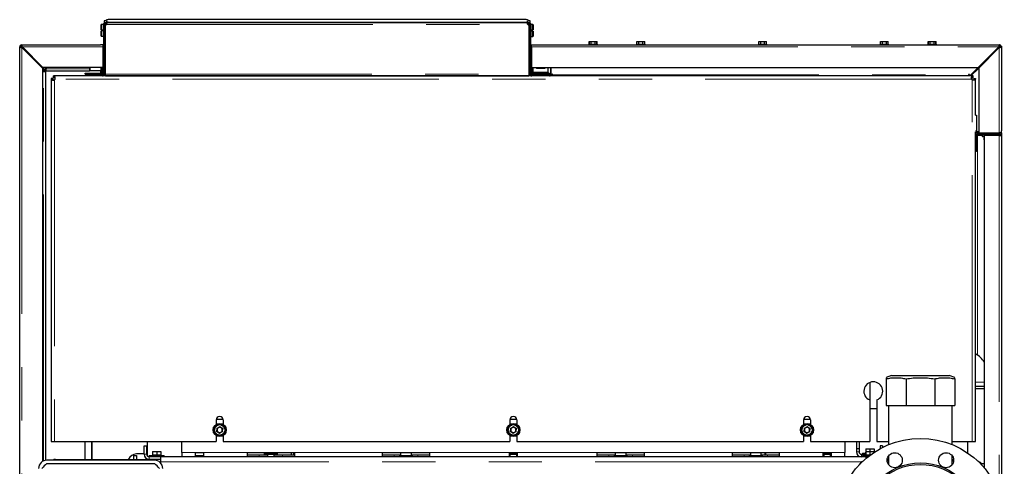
# Model space of a CAD drawing. Header units: millimetres. Extents: x 32 to 243, y 85 to 168.
# Tile 33 of 68: x 106 to 129, y 105 to 116. Entities that reach past the tile are written whole.
import ezdxf

# ---------------------------------------------------------------- set-up
doc = ezdxf.new("R2010")
doc.units = ezdxf.units.MM
doc.linetypes.add('PHANTOM', pattern=[12.7, 6.35, -1.27, 1.27, -1.27, 1.27, -1.27])

msp = doc.modelspace()

# ---------------------------------------------------------------- linework, layer by layer
at = {"color": 7, "linetype": 'Continuous', "lineweight": 25}
for p, q in [((107.751, 115.518), (107.747, 115.514)), ((107.747, 115.393), (107.747, 115.514)), ((107.803, 115.518), (107.751, 115.518)), ((107.751, 115.518), (107.751, 115.393)), ((107.806, 115.515), (107.803, 115.518)), ((107.803, 115.238), (107.803, 115.518)), ((107.806, 115.517), (107.806, 114.336)), ((107.828, 115.526), (107.809, 115.533)), ((107.876, 115.606), (107.816, 115.606)), ((107.816, 115.606), (107.816, 115.546)), ((107.833, 115.518), (107.826, 115.518)), ((107.826, 115.517), (107.826, 114.336)), ((107.865, 115.542), (107.827, 115.522)), ((107.877, 115.541), (107.833, 115.518)), ((107.851, 115.562), (107.874, 115.562)), ((107.851, 115.542), (107.874, 115.542)), ((107.851, 114.336), (107.851, 115.506)), ((107.874, 115.562), (117.918, 115.562)), ((107.874, 115.542), (107.874, 115.562)), ((107.876, 115.606), (107.876, 115.552)), ((107.887, 115.562), (107.887, 115.562)), ((107.907, 115.562), (107.887, 115.562)), ((107.907, 115.562), (107.907, 115.562)), ((117.876, 115.632), (107.916, 115.632)), ((107.916, 115.572), (117.876, 115.572)), ((117.885, 115.562), (117.885, 115.562)), ((117.885, 115.562), (117.905, 115.562)), ((117.905, 115.562), (117.905, 115.562)), ((117.959, 115.518), (117.915, 115.541)), ((117.916, 115.551), (117.916, 115.606)), ((117.976, 115.606), (117.916, 115.606)), ((117.918, 115.562), (117.918, 115.542)), ((117.918, 115.562), (117.941, 115.562)), ((117.918, 115.542), (117.941, 115.542)), ((117.965, 115.522), (117.927, 115.542)), ((117.941, 115.542), (117.941, 115.562)), ((117.941, 115.506), (117.941, 114.336)), ((117.966, 115.518), (117.959, 115.518)), ((117.964, 115.526), (117.983, 115.533)), ((117.966, 114.336), (117.966, 115.517)), ((117.976, 115.545), (117.976, 115.606)), ((117.986, 114.336), (117.986, 115.517)), ((117.989, 115.514), (117.986, 115.511)), ((118.041, 115.514), (117.989, 115.514)), ((117.989, 115.514), (117.989, 115.234)), ((118.045, 115.51), (118.041, 115.514)), ((118.041, 115.389), (118.041, 115.514)), ((118.045, 115.51), (118.045, 115.389)), ((107.751, 115.393), (107.747, 115.393)), ((107.747, 115.242), (107.747, 115.363)), ((107.747, 115.363), (107.751, 115.363)), ((107.747, 115.242), (107.751, 115.238)), ((107.751, 115.393), (107.777, 115.393)), ((107.777, 115.363), (107.751, 115.363)), ((107.751, 115.363), (107.751, 115.238)), ((107.751, 115.238), (107.803, 115.238)), ((107.777, 115.363), (107.777, 115.393)), ((107.803, 115.238), (107.806, 115.241)), ((118.015, 115.389), (118.041, 115.389)), ((118.015, 115.389), (118.015, 115.359)), ((118.041, 115.359), (118.015, 115.359)), ((118.045, 115.389), (118.041, 115.389)), ((118.041, 115.234), (118.041, 115.359)), ((118.041, 115.359), (118.045, 115.359)), ((118.041, 115.234), (118.045, 115.238)), ((118.045, 115.359), (118.045, 115.238)), ((105.856, 115.031), (107.736, 115.031)), ((105.856, 115.006), (105.856, 115.031)), ((107.786, 115.031), (107.736, 115.031)), ((107.786, 115.031), (107.786, 114.981)), ((117.986, 115.238), (117.989, 115.234)), ((117.989, 115.234), (118.041, 115.234)), ((118.006, 114.981), (118.006, 115.031)), ((118.006, 115.031), (118.056, 115.031)), ((118.056, 115.031), (129.156, 115.031)), ((119.376, 115.051), (119.376, 115.031)), ((119.376, 115.051), (119.576, 115.051)), ((119.382, 115.051), (119.382, 115.111)), ((119.382, 115.111), (119.385, 115.111)), ((119.385, 115.051), (119.385, 115.111)), ((119.385, 115.111), (119.426, 115.111)), ((119.426, 115.051), (119.426, 115.111)), ((119.426, 115.111), (119.522, 115.111)), ((119.522, 115.051), (119.522, 115.111)), ((119.522, 115.111), (119.567, 115.111)), ((119.567, 115.051), (119.567, 115.111)), ((119.567, 115.111), (119.57, 115.111)), ((119.57, 115.051), (119.57, 115.111)), ((119.576, 115.031), (119.576, 115.051)), ((120.514, 115.051), (120.514, 115.031)), ((120.514, 115.051), (120.714, 115.051)), ((120.519, 115.051), (120.519, 115.111)), ((120.519, 115.111), (120.567, 115.111)), ((120.567, 115.051), (120.567, 115.111)), ((120.567, 115.111), (120.656, 115.111)), ((120.656, 115.051), (120.656, 115.111)), ((120.656, 115.111), (120.708, 115.111)), ((120.708, 115.051), (120.708, 115.111)), ((120.714, 115.031), (120.714, 115.051)), ((123.416, 115.051), (123.416, 115.031)), ((123.416, 115.051), (123.616, 115.051)), ((123.422, 115.051), (123.422, 115.111)), ((123.422, 115.111), (123.47, 115.111)), ((123.47, 115.051), (123.47, 115.111)), ((123.47, 115.111), (123.559, 115.111)), ((123.559, 115.051), (123.559, 115.111)), ((123.559, 115.111), (123.61, 115.111)), ((123.61, 115.051), (123.61, 115.111)), ((123.616, 115.031), (123.616, 115.051)), ((126.318, 115.051), (126.318, 115.031)), ((126.318, 115.051), (126.518, 115.051)), ((126.328, 115.051), (126.328, 115.111)), ((126.328, 115.111), (126.369, 115.111)), ((126.369, 115.051), (126.369, 115.111)), ((126.369, 115.111), (126.465, 115.111)), ((126.465, 115.051), (126.465, 115.111)), ((126.465, 115.111), (126.509, 115.111)), ((126.509, 115.051), (126.509, 115.111)), ((126.518, 115.031), (126.518, 115.051)), ((127.456, 115.051), (127.456, 115.031)), ((127.456, 115.051), (127.656, 115.051)), ((127.462, 115.051), (127.462, 115.111)), ((127.462, 115.111), (127.465, 115.111)), ((127.465, 115.051), (127.465, 115.111)), ((127.465, 115.111), (127.506, 115.111)), ((127.506, 115.051), (127.506, 115.111)), ((127.506, 115.111), (127.602, 115.111)), ((127.602, 115.051), (127.602, 115.111)), ((127.602, 115.111), (127.647, 115.111)), ((127.647, 115.051), (127.647, 115.111)), ((127.647, 115.111), (127.65, 115.111)), ((127.65, 115.051), (127.65, 115.111)), ((127.656, 115.031), (127.656, 115.051)), ((129.156, 115.006), (129.156, 115.031)), ((129.156, 115.031), (129.174, 115.031)), ((129.174, 115.031), (129.17, 115.028)), ((129.174, 115.027), (129.174, 115.031)), ((105.806, 98.172), (105.806, 114.981)), ((105.831, 114.981), (105.806, 114.981)), ((105.856, 114.999), (105.863, 114.999)), ((105.856, 114.967), (106.346, 114.477)), ((106.36, 114.491), (105.87, 114.981)), ((107.786, 114.981), (107.786, 114.491)), ((118.006, 114.981), (118.006, 114.491)), ((129.142, 114.981), (128.652, 114.491)), ((128.666, 114.477), (129.156, 114.967)), ((129.136, 114.957), (129.154, 114.981)), ((129.156, 114.967), (129.156, 114.966)), ((129.181, 114.981), (129.206, 114.981)), ((129.203, 114.999), (129.206, 114.999)), ((129.206, 114.999), (129.206, 114.981)), ((129.206, 114.981), (129.206, 112.981)), ((107.786, 114.672), (107.806, 114.672)), ((107.786, 114.582), (107.806, 114.582)), ((107.851, 114.722), (107.826, 114.722)), ((128.73, 114.541), (128.706, 114.541)), ((128.706, 114.517), (128.706, 114.541)), ((106.346, 114.477), (106.346, 105.094)), ((106.346, 114.477), (106.413, 114.409)), ((107.786, 114.491), (106.36, 114.491)), ((106.36, 114.491), (106.428, 114.423)), ((106.413, 114.409), (106.363, 114.409)), ((106.363, 114.397), (106.376, 114.397)), ((106.376, 114.397), (106.426, 114.397)), ((106.426, 105.125), (106.426, 114.397)), ((106.428, 114.423), (106.428, 114.473)), ((106.44, 114.473), (106.44, 114.461)), ((106.44, 114.411), (106.44, 114.461)), ((106.44, 114.411), (107.473, 114.411)), ((107.366, 114.331), (107.366, 114.356)), ((107.366, 114.356), (107.736, 114.356)), ((107.366, 114.331), (107.736, 114.331)), ((107.456, 114.291), (107.456, 114.311)), ((107.456, 114.311), (107.516, 114.311)), ((107.473, 114.491), (107.473, 114.411)), ((107.488, 114.411), (107.473, 114.411)), ((107.486, 114.325), (107.486, 114.311)), ((107.486, 114.325), (107.746, 114.325)), ((107.738, 114.411), (107.488, 114.411)), ((107.781, 114.311), (107.516, 114.311)), ((107.751, 114.411), (107.738, 114.411)), ((107.746, 114.311), (107.746, 114.325)), ((107.751, 114.491), (107.751, 114.411)), ((107.761, 114.411), (107.751, 114.411)), ((107.761, 114.381), (107.761, 114.491)), ((107.761, 114.322), (107.761, 114.337)), ((107.766, 114.311), (107.766, 114.325)), ((107.786, 114.325), (107.766, 114.325)), ((107.769, 114.343), (107.786, 114.343)), ((107.786, 114.492), (107.806, 114.492)), ((107.786, 114.381), (107.786, 114.491)), ((107.786, 114.343), (107.786, 114.381)), ((107.786, 114.325), (107.786, 114.343)), ((107.818, 114.311), (107.826, 114.311)), ((107.826, 114.442), (107.851, 114.442)), ((107.826, 114.336), (107.826, 114.311)), ((107.826, 114.311), (107.833, 114.311)), ((107.833, 114.311), (107.851, 114.311)), ((107.851, 114.291), (107.851, 114.336)), ((117.941, 114.336), (117.941, 114.291)), ((117.941, 114.311), (117.959, 114.311)), ((117.959, 114.311), (117.966, 114.311)), ((117.966, 114.311), (117.966, 114.336)), ((117.974, 114.311), (117.966, 114.311)), ((118.006, 114.491), (128.652, 114.491)), ((118.006, 114.491), (118.006, 114.471)), ((118.031, 114.471), (118.006, 114.471)), ((118.006, 114.471), (118.006, 114.381)), ((118.006, 114.328), (118.006, 114.381)), ((118.006, 114.328), (118.455, 114.328)), ((118.006, 114.328), (118.006, 114.325)), ((118.006, 114.325), (118.026, 114.325)), ((118.366, 114.311), (118.011, 114.311)), ((118.026, 114.325), (118.026, 114.311)), ((118.031, 114.491), (118.031, 114.471)), ((118.031, 114.381), (118.031, 114.471)), ((118.031, 114.322), (118.031, 114.328)), ((118.046, 114.379), (118.046, 114.491)), ((118.046, 114.366), (118.046, 114.379)), ((118.406, 114.366), (118.046, 114.366)), ((118.046, 114.358), (118.046, 114.366)), ((118.046, 114.311), (118.046, 114.325)), ((118.046, 114.325), (118.306, 114.325)), ((118.426, 114.356), (118.056, 114.356)), ((118.426, 114.331), (118.056, 114.331)), ((118.081, 114.325), (118.081, 114.328)), ((118.126, 114.489), (118.126, 114.47)), ((118.306, 114.325), (118.306, 114.311)), ((118.326, 114.489), (118.326, 114.47)), ((118.366, 114.311), (118.426, 114.311)), ((118.406, 114.379), (118.406, 114.491)), ((118.406, 114.366), (118.406, 114.379)), ((118.406, 114.356), (118.406, 114.366)), ((118.426, 114.356), (118.426, 114.331)), ((118.426, 114.311), (118.426, 114.291)), ((118.431, 114.311), (118.426, 114.311)), ((118.456, 114.491), (118.456, 114.336)), ((118.475, 114.328), (118.493, 114.328)), ((118.476, 114.336), (118.476, 114.491)), ((118.494, 114.331), (118.505, 114.331)), ((118.506, 114.328), (118.506, 114.316)), ((118.506, 114.291), (118.506, 114.316)), ((128.427, 114.331), (128.439, 114.331)), ((128.427, 114.316), (128.427, 114.328)), ((128.427, 114.316), (128.427, 114.291)), ((128.439, 114.328), (128.439, 114.291)), ((128.452, 114.291), (128.652, 114.491)), ((128.666, 114.477), (128.48, 114.291)), ((128.492, 114.331), (128.52, 114.331)), ((128.666, 114.477), (128.666, 112.931)), ((106.553, 114.231), (106.553, 105.571)), ((106.559, 114.231), (106.553, 114.231)), ((106.596, 114.231), (106.559, 114.231)), ((106.613, 114.285), (106.613, 114.291)), ((107.456, 114.291), (106.613, 114.291)), ((106.613, 114.248), (106.613, 114.285)), ((107.366, 114.291), (107.366, 114.297)), ((107.366, 114.297), (107.456, 114.297)), ((107.516, 114.291), (107.456, 114.291)), ((107.781, 114.291), (107.516, 114.291)), ((118.011, 114.291), (107.781, 114.291)), ((107.851, 114.291), (117.941, 114.291)), ((107.862, 114.291), (107.864, 114.291)), ((117.928, 114.291), (117.93, 114.291)), ((118.366, 114.291), (118.011, 114.291)), ((118.426, 114.291), (118.366, 114.291)), ((128.533, 114.291), (118.426, 114.291)), ((128.533, 114.285), (128.533, 114.291)), ((128.533, 114.248), (128.533, 114.285)), ((128.55, 114.231), (128.587, 114.231)), ((128.587, 114.231), (128.593, 114.231)), ((128.593, 113.351), (128.593, 114.231)), ((128.587, 113.351), (128.611, 113.351)), ((128.611, 113.351), (128.611, 112.981)), ((128.593, 105.571), (128.593, 112.955)), ((128.636, 112.931), (128.593, 112.931)), ((128.666, 112.956), (128.636, 112.956)), ((128.666, 112.931), (128.636, 112.931)), ((128.806, 112.911), (128.636, 112.911)), ((128.646, 112.931), (128.646, 112.911)), ((128.666, 112.931), (129.156, 112.931)), ((128.796, 112.931), (128.796, 112.911)), ((128.806, 112.886), (128.806, 112.911)), ((128.806, 112.911), (129.156, 112.911)), ((128.886, 112.931), (128.886, 112.911)), ((128.976, 112.931), (128.976, 112.911)), ((129.206, 112.931), (129.156, 112.931)), ((129.156, 112.911), (129.156, 112.886)), ((129.206, 112.931), (129.206, 112.981)), ((129.206, 112.931), (129.206, 112.861)), ((128.611, 112.491), (128.611, 112.861)), ((128.613, 112.872), (128.636, 112.872)), ((128.806, 112.886), (128.636, 112.886)), ((128.746, 112.872), (128.636, 112.872)), ((128.646, 112.886), (128.646, 112.872)), ((128.746, 112.886), (128.746, 112.854)), ((128.806, 112.846), (128.754, 112.846)), ((128.786, 112.838), (128.786, 112.772)), ((128.806, 112.766), (128.792, 112.766)), ((129.156, 112.886), (128.806, 112.886)), ((129.156, 112.872), (128.806, 112.872)), ((128.806, 104.935), (128.806, 112.872)), ((129.026, 112.872), (129.026, 112.886)), ((129.206, 112.861), (129.206, 104.172)), ((128.611, 112.491), (128.593, 112.491)), ((126.588, 107.148), (126.456, 107.095)), ((126.456, 107.068), (126.456, 106.428)), ((126.588, 107.148), (127.964, 107.148)), ((126.936, 107.068), (126.936, 106.428)), ((127.616, 107.068), (127.616, 106.428)), ((128.096, 107.095), (127.964, 107.148)), ((128.096, 107.068), (128.096, 106.428)), ((126.068, 106.979), (126.068, 106.562)), ((126.068, 106.967), (126.073, 106.967)), ((126.073, 106.967), (126.078, 106.967)), ((126.078, 106.351), (126.078, 106.983)), ((128.806, 106.887), (128.593, 106.887)), ((128.806, 106.827), (128.593, 106.827)), ((126.068, 106.562), (126.068, 105.571)), ((126.238, 106.562), (126.238, 105.571)), ((126.238, 106.351), (126.078, 106.351)), ((126.456, 106.428), (126.936, 106.428)), ((126.515, 106.428), (126.515, 105.497)), ((126.936, 106.428), (127.616, 106.428)), ((127.616, 106.428), (128.096, 106.428)), ((128.037, 105.497), (128.037, 106.428)), ((110.488, 106.086), (110.488, 105.979)), ((110.491, 106.107), (110.656, 106.107)), ((110.658, 106.086), (110.658, 105.979)), ((117.488, 106.086), (117.488, 105.979)), ((117.491, 106.107), (117.656, 106.107)), ((117.658, 106.086), (117.658, 105.979)), ((124.488, 106.086), (124.488, 105.979)), ((124.491, 106.107), (124.656, 106.107)), ((124.658, 106.086), (124.658, 105.979)), ((110.515, 105.885), (110.512, 105.815)), ((110.577, 105.916), (110.515, 105.885)), ((110.635, 105.879), (110.577, 105.916)), ((110.632, 105.81), (110.635, 105.879)), ((117.515, 105.885), (117.512, 105.815)), ((117.577, 105.916), (117.515, 105.885)), ((117.635, 105.879), (117.577, 105.916)), ((117.632, 105.81), (117.635, 105.879)), ((124.515, 105.885), (124.512, 105.815)), ((124.577, 105.916), (124.515, 105.885)), ((124.635, 105.879), (124.577, 105.916)), ((124.632, 105.81), (124.635, 105.879)), ((110.488, 105.715), (110.488, 105.571)), ((110.512, 105.815), (110.501, 105.81)), ((110.512, 105.815), (110.57, 105.778)), ((110.57, 105.778), (110.632, 105.81)), ((110.658, 105.715), (110.658, 105.571)), ((117.488, 105.715), (117.488, 105.571)), ((117.512, 105.815), (117.501, 105.81)), ((117.512, 105.815), (117.57, 105.778)), ((117.57, 105.778), (117.569, 105.766)), ((117.57, 105.778), (117.632, 105.81)), ((117.658, 105.715), (117.658, 105.571)), ((124.488, 105.715), (124.488, 105.571)), ((124.512, 105.815), (124.57, 105.778)), ((124.57, 105.778), (124.632, 105.81)), ((124.658, 105.715), (124.658, 105.571)), ((106.553, 105.571), (106.633, 105.571)), ((106.633, 105.571), (110.488, 105.571)), ((107.366, 105.147), (107.366, 105.571)), ((107.523, 105.571), (107.523, 105.147)), ((107.526, 105.147), (107.526, 105.571)), ((108.773, 105.467), (108.833, 105.467)), ((108.773, 105.267), (108.773, 105.467)), ((108.833, 105.267), (108.833, 105.467)), ((108.853, 105.571), (108.853, 105.567)), ((108.853, 105.222), (108.853, 105.567)), ((109.673, 105.307), (109.673, 105.571)), ((110.658, 105.571), (117.488, 105.571)), ((117.658, 105.571), (124.488, 105.571)), ((124.658, 105.571), (126.068, 105.571)), ((125.473, 105.571), (125.473, 105.307)), ((125.753, 105.571), (125.753, 105.407)), ((125.753, 105.407), (125.813, 105.407)), ((125.753, 105.407), (125.753, 105.327)), ((125.813, 105.571), (125.813, 105.407)), ((125.813, 105.407), (125.813, 105.327)), ((125.973, 105.397), (125.973, 105.337)), ((125.973, 105.397), (126.073, 105.397)), ((126.073, 105.397), (126.073, 105.337)), ((126.073, 105.397), (126.173, 105.397)), ((126.173, 105.397), (126.173, 105.337)), ((126.238, 105.571), (126.515, 105.571)), ((126.373, 105.467), (126.313, 105.467)), ((126.313, 105.467), (126.313, 105.4)), ((126.373, 105.467), (126.373, 105.432)), ((128.037, 105.571), (128.513, 105.571)), ((128.396, 105.571), (128.396, 105.304)), ((128.513, 105.571), (128.593, 105.571)), ((106.656, 105.147), (108.893, 105.147)), ((108.523, 105.24), (108.593, 105.24)), ((108.523, 105.147), (108.523, 105.24)), ((108.773, 105.275), (108.59, 105.275)), ((108.593, 105.24), (108.593, 105.147)), ((108.853, 105.275), (108.833, 105.275)), ((108.893, 105.237), (108.893, 105.207)), ((108.893, 105.237), (109.253, 105.237)), ((109.173, 105.207), (108.893, 105.207)), ((109.173, 105.147), (108.893, 105.147)), ((108.968, 105.257), (108.968, 105.237)), ((108.968, 105.257), (108.973, 105.257)), ((108.973, 105.337), (108.973, 105.257)), ((108.973, 105.337), (109.073, 105.337)), ((108.973, 105.257), (108.996, 105.257)), ((108.996, 105.257), (109.051, 105.257)), ((109.051, 105.257), (109.073, 105.257)), ((109.073, 105.337), (109.073, 105.257)), ((109.073, 105.337), (109.173, 105.337)), ((109.073, 105.257), (109.096, 105.257)), ((109.096, 105.257), (109.151, 105.257)), ((109.151, 105.257), (109.173, 105.257)), ((109.173, 105.337), (109.173, 105.257)), ((109.173, 105.257), (109.178, 105.257)), ((125.973, 105.207), (109.173, 105.207)), ((109.173, 105.087), (109.173, 105.207)), ((109.178, 105.237), (109.178, 105.257)), ((109.253, 105.207), (109.253, 105.237)), ((109.673, 105.307), (109.673, 105.207)), ((109.998, 105.207), (109.998, 105.307)), ((109.998, 105.307), (110.188, 105.307)), ((109.998, 105.237), (110.188, 105.237)), ((110.188, 105.307), (110.188, 105.207)), ((111.233, 105.207), (111.233, 105.307)), ((111.233, 105.307), (112.353, 105.307)), ((111.233, 105.257), (111.513, 105.257)), ((111.513, 105.257), (111.713, 105.257)), ((111.636, 105.297), (111.636, 105.267)), ((111.636, 105.297), (111.95, 105.297)), ((111.636, 105.267), (111.95, 105.267)), ((111.663, 105.307), (111.663, 105.297)), ((111.713, 105.267), (111.713, 105.207)), ((111.873, 105.207), (111.873, 105.267)), ((111.873, 105.257), (112.073, 105.257)), ((111.923, 105.297), (111.923, 105.307)), ((111.95, 105.267), (111.95, 105.297)), ((112.073, 105.257), (112.353, 105.257)), ((112.276, 105.307), (112.276, 105.257)), ((112.336, 105.307), (112.336, 105.257)), ((112.353, 105.307), (112.353, 105.207)), ((114.453, 105.307), (115.573, 105.307)), ((114.453, 105.207), (114.453, 105.307)), ((114.453, 105.257), (114.733, 105.257)), ((114.733, 105.257), (114.883, 105.257)), ((114.856, 105.237), (114.856, 105.207)), ((114.856, 105.237), (115.17, 105.237)), ((114.883, 105.307), (114.883, 105.237)), ((115.143, 105.237), (115.143, 105.307)), ((115.143, 105.257), (115.293, 105.257)), ((115.17, 105.207), (115.17, 105.237)), ((115.293, 105.257), (115.573, 105.257)), ((115.573, 105.307), (115.573, 105.207)), ((117.478, 105.307), (117.668, 105.307)), ((117.478, 105.207), (117.478, 105.307)), ((117.478, 105.297), (117.668, 105.297)), ((117.478, 105.267), (117.668, 105.267)), ((117.478, 105.257), (117.493, 105.257)), ((117.493, 105.267), (117.493, 105.207)), ((117.653, 105.207), (117.653, 105.267)), ((117.653, 105.257), (117.668, 105.257)), ((117.668, 105.307), (117.668, 105.207)), ((119.573, 105.307), (120.693, 105.307)), ((119.573, 105.207), (119.573, 105.307)), ((119.573, 105.257), (119.853, 105.257)), ((119.853, 105.257), (120.003, 105.257)), ((119.976, 105.237), (119.976, 105.207)), ((119.976, 105.237), (120.29, 105.237)), ((120.003, 105.307), (120.003, 105.237)), ((120.263, 105.237), (120.263, 105.307)), ((120.263, 105.257), (120.413, 105.257)), ((120.29, 105.207), (120.29, 105.237)), ((120.413, 105.257), (120.693, 105.257)), ((120.693, 105.307), (120.693, 105.207)), ((122.793, 105.307), (123.913, 105.307)), ((122.793, 105.207), (122.793, 105.307)), ((122.793, 105.257), (123.073, 105.257)), ((123.073, 105.257), (123.223, 105.257)), ((123.196, 105.237), (123.196, 105.207)), ((123.196, 105.237), (123.51, 105.237)), ((123.223, 105.307), (123.223, 105.237)), ((123.483, 105.237), (123.483, 105.307)), ((123.483, 105.257), (123.633, 105.257)), ((123.51, 105.207), (123.51, 105.237)), ((123.573, 105.257), (123.573, 105.307)), ((123.593, 105.257), (123.593, 105.307)), ((123.633, 105.257), (123.913, 105.257)), ((123.913, 105.307), (123.913, 105.207)), ((124.958, 105.307), (125.148, 105.307)), ((124.958, 105.207), (124.958, 105.307)), ((124.958, 105.297), (125.148, 105.297)), ((124.958, 105.267), (125.148, 105.267)), ((124.958, 105.257), (124.973, 105.257)), ((124.973, 105.267), (124.973, 105.207)), ((125.133, 105.207), (125.133, 105.267)), ((125.133, 105.257), (125.148, 105.257)), ((125.148, 105.307), (125.148, 105.207)), ((125.473, 105.207), (125.473, 105.307)), ((125.873, 105.267), (125.973, 105.267)), ((125.893, 105.297), (125.893, 105.267)), ((125.893, 105.297), (125.973, 105.297)), ((125.893, 105.237), (125.893, 105.207)), ((125.893, 105.237), (126.063, 105.237)), ((125.968, 105.317), (125.968, 105.297)), ((125.968, 105.317), (125.973, 105.317)), ((125.968, 105.257), (125.968, 105.237)), ((125.968, 105.257), (125.973, 105.257)), ((125.973, 105.337), (125.973, 105.257)), ((125.973, 105.337), (126.073, 105.337)), ((125.973, 105.257), (125.996, 105.257)), ((125.973, 105.207), (125.973, 105.165)), ((126.024, 105.207), (125.973, 105.207)), ((125.996, 105.257), (126.051, 105.257)), ((126.051, 105.257), (126.073, 105.257)), ((126.073, 105.337), (126.073, 105.257)), ((126.073, 105.337), (126.173, 105.337)), ((126.073, 105.257), (126.089, 105.257)), ((126.173, 105.337), (126.173, 105.316)), ((126.173, 105.317), (126.175, 105.317)), ((126.485, 105.147), (126.515, 105.147)), ((126.515, 105.227), (126.515, 105.024)), ((128.037, 105.024), (128.037, 105.227)), ((128.037, 105.147), (128.067, 105.147)), ((106.451, 105.047), (109.02, 105.047)), ((109.016, 105.127), (106.456, 105.127)), ((109.173, 105.051), (109.173, 105.087)), ((126.515, 105.127), (126.484, 105.127)), ((126.515, 105.107), (126.485, 105.107)), ((128.068, 105.127), (128.037, 105.127)), ((128.067, 105.107), (128.037, 105.107)), ((128.688, 105.077), (128.711, 105.077)), ((128.711, 105.077), (128.711, 105.053)), ((128.725, 105.027), (128.728, 105.037)), ((128.806, 105.037), (128.728, 105.037))]:
    msp.add_line(p, q, dxfattribs=at)
at = {"color": 8, "linetype": 'PHANTOM', "lineweight": 18}
for p, q in [((107.806, 115.517), (107.826, 115.517)), ((107.833, 115.518), (107.833, 114.722)), ((107.851, 115.562), (107.851, 115.542)), ((107.874, 115.517), (117.918, 115.517)), ((107.926, 115.562), (107.916, 115.572)), ((117.876, 115.572), (117.866, 115.562)), ((117.959, 114.311), (117.959, 115.518)), ((117.966, 115.517), (117.986, 115.517)), ((105.856, 114.967), (105.856, 114.999)), ((105.856, 114.967), (105.856, 98.329)), ((105.87, 114.981), (107.786, 114.981)), ((118.006, 114.981), (129.142, 114.981)), ((129.142, 114.981), (129.154, 114.981)), ((129.154, 114.981), (129.156, 114.981)), ((129.156, 114.981), (129.156, 114.967)), ((129.156, 114.967), (129.156, 112.931)), ((106.376, 105.11), (106.376, 114.397)), ((106.44, 114.461), (107.473, 114.461)), ((107.488, 114.491), (107.488, 114.411)), ((107.516, 114.311), (107.516, 114.291)), ((107.736, 114.411), (107.736, 114.356)), ((107.736, 114.356), (107.736, 114.331)), ((107.736, 114.331), (107.736, 114.325)), ((107.738, 114.491), (107.738, 114.411)), ((107.761, 114.381), (107.786, 114.381)), ((107.781, 114.311), (107.781, 114.291)), ((107.806, 114.336), (107.826, 114.336)), ((107.833, 114.442), (107.833, 114.311)), ((107.851, 114.336), (117.941, 114.336)), ((117.986, 114.336), (117.966, 114.336)), ((118.006, 114.381), (118.031, 114.381)), ((118.011, 114.311), (118.011, 114.291)), ((118.406, 114.379), (118.046, 114.379)), ((118.056, 114.356), (118.056, 114.331)), ((118.056, 114.325), (118.056, 114.328)), ((118.326, 114.489), (118.126, 114.489)), ((118.326, 114.47), (118.126, 114.47)), ((118.366, 114.291), (118.366, 114.311)), ((118.431, 114.291), (118.431, 114.311)), ((118.456, 114.336), (118.476, 114.336)), ((118.506, 114.316), (128.427, 114.316)), ((128.542, 114.381), (128.57, 114.381)), ((106.633, 114.196), (106.633, 105.571)), ((128.499, 114.211), (106.648, 114.211)), ((107.862, 114.291), (107.862, 114.291)), ((117.93, 114.291), (117.93, 114.291)), ((128.513, 105.571), (128.513, 114.196)), ((128.611, 112.981), (128.587, 112.981)), ((128.636, 112.956), (128.636, 112.931)), ((129.156, 112.931), (129.156, 112.911)), ((128.636, 112.872), (128.636, 107.634)), ((128.746, 112.854), (128.806, 112.854)), ((128.806, 112.838), (128.786, 112.838)), ((128.786, 112.772), (128.806, 112.772)), ((129.156, 112.886), (129.156, 112.872)), ((129.156, 112.872), (129.156, 104.329)), ((126.073, 106.981), (126.073, 106.967)), ((128.806, 106.987), (128.593, 106.987)), ((110.501, 105.81), (110.505, 105.891)), ((110.505, 105.891), (110.577, 105.928)), ((110.577, 105.928), (110.645, 105.884)), ((110.645, 105.884), (110.641, 105.803)), ((117.501, 105.81), (117.505, 105.891)), ((117.505, 105.891), (117.577, 105.928)), ((117.577, 105.928), (117.645, 105.884)), ((117.645, 105.884), (117.641, 105.803)), ((124.501, 105.81), (124.505, 105.891)), ((124.505, 105.891), (124.577, 105.928)), ((124.577, 105.928), (124.645, 105.884)), ((124.645, 105.884), (124.641, 105.803)), ((110.569, 105.766), (110.501, 105.81)), ((110.641, 105.803), (110.569, 105.766)), ((117.569, 105.766), (117.501, 105.81)), ((117.641, 105.803), (117.569, 105.766)), ((124.569, 105.766), (124.501, 105.81)), ((124.641, 105.803), (124.569, 105.766)), ((109.673, 105.567), (108.853, 105.567)), ((106.656, 105.147), (106.656, 105.127)), ((108.773, 105.267), (108.833, 105.267)), ((108.893, 105.147), (108.893, 105.207)), ((109.673, 105.307), (109.998, 105.307)), ((110.188, 105.307), (111.233, 105.307)), ((111.513, 105.257), (111.513, 105.207)), ((112.073, 105.257), (112.073, 105.207)), ((112.353, 105.307), (114.453, 105.307)), ((114.733, 105.257), (114.733, 105.207)), ((115.293, 105.257), (115.293, 105.207)), ((115.573, 105.307), (117.478, 105.307)), ((117.668, 105.307), (119.573, 105.307)), ((119.853, 105.257), (119.853, 105.207)), ((120.413, 105.257), (120.413, 105.207)), ((120.693, 105.307), (122.793, 105.307)), ((123.073, 105.257), (123.073, 105.207)), ((123.633, 105.257), (123.633, 105.207)), ((123.913, 105.307), (124.958, 105.307)), ((125.148, 105.307), (125.473, 105.307)), ((125.753, 105.327), (125.813, 105.327)), ((125.873, 105.267), (125.873, 105.207)), ((125.876, 105.087), (109.173, 105.087))]:
    msp.add_line(p, q, dxfattribs=at)
at = {"color": 7, "linetype": 'Continuous', "lineweight": 25, "flags": 128}
for points in [[(105.885, 114.966), (105.878, 114.959), (105.871, 114.952)], [(105.956, 114.895), (105.949, 114.888), (105.942, 114.881)], [(129.07, 114.881), (129.063, 114.888), (129.056, 114.895)], [(129.143, 114.95), (129.134, 114.959), (129.127, 114.966)], [(110.577, 105.928), (110.577, 105.926), (110.577, 105.924), (110.577, 105.922), (110.577, 105.92), (110.577, 105.919), (110.577, 105.918), (110.577, 105.917), (110.577, 105.916), (110.577, 105.916)], [(110.645, 105.884), (110.643, 105.883), (110.642, 105.882), (110.64, 105.881), (110.639, 105.881), (110.637, 105.88), (110.636, 105.879), (110.636, 105.879), (110.635, 105.879), (110.635, 105.879)], [(117.577, 105.928), (117.577, 105.926), (117.577, 105.924), (117.577, 105.922), (117.577, 105.92), (117.577, 105.919), (117.577, 105.918), (117.577, 105.917), (117.577, 105.916), (117.577, 105.916)], [(117.645, 105.884), (117.643, 105.883), (117.642, 105.882), (117.64, 105.881), (117.639, 105.881), (117.637, 105.88), (117.636, 105.879), (117.636, 105.879), (117.635, 105.879), (117.635, 105.879)], [(124.577, 105.928), (124.577, 105.926), (124.577, 105.924), (124.577, 105.922), (124.577, 105.92), (124.577, 105.919), (124.577, 105.918), (124.577, 105.917), (124.577, 105.916), (124.577, 105.916)], [(124.645, 105.884), (124.643, 105.883), (124.642, 105.882), (124.64, 105.881), (124.639, 105.881), (124.637, 105.88), (124.636, 105.879), (124.636, 105.879), (124.635, 105.879), (124.635, 105.879)], [(110.57, 105.778), (110.57, 105.778), (110.57, 105.777), (110.57, 105.776), (110.57, 105.774), (110.57, 105.773), (110.57, 105.771), (110.57, 105.769), (110.569, 105.766)], [(110.641, 105.803), (110.639, 105.805), (110.638, 105.806), (110.636, 105.807), (110.634, 105.808), (110.633, 105.809), (110.632, 105.809), (110.632, 105.809), (110.632, 105.81)], [(117.641, 105.803), (117.639, 105.805), (117.638, 105.806), (117.636, 105.807), (117.634, 105.808), (117.633, 105.809), (117.632, 105.809), (117.632, 105.809), (117.632, 105.81)], [(124.57, 105.778), (124.57, 105.778), (124.57, 105.777), (124.57, 105.776), (124.57, 105.774), (124.57, 105.773), (124.57, 105.771), (124.57, 105.769), (124.569, 105.766)], [(124.641, 105.803), (124.639, 105.805), (124.638, 105.806), (124.636, 105.807), (124.634, 105.808), (124.633, 105.809), (124.632, 105.809), (124.632, 105.809), (124.632, 105.81)]]:
    msp.add_lwpolyline(points, dxfattribs=at)
at = {"color": 7, "linetype": 'Continuous', "lineweight": 25}
for centre, radius in [((110.573, 105.847), 0.157), ((110.573, 105.847), 0.13), ((117.573, 105.847), 0.157), ((117.573, 105.847), 0.13), ((124.573, 105.847), 0.157), ((124.573, 105.847), 0.13), ((127.276, 103.647), 2), ((126.664, 105.125), 0.18), ((127.888, 105.125), 0.18), ((127.276, 103.647), 1.415), ((127.276, 103.647), 1.38)]:
    msp.add_circle(centre, radius, dxfattribs=at)
at = {"color": 8, "linetype": 'PHANTOM', "lineweight": 18}
for centre in [(110.573, 105.847), (117.573, 105.847), (124.573, 105.847)]:
    msp.add_circle(centre, 0.12, dxfattribs=at)
at = {"color": 7, "linetype": 'Continuous', "lineweight": 25}
for centre, radius, start, end in [((107.851, 115.517), 0.045, 158.835, 180), ((107.851, 115.517), 0.025, 158.835, 180), ((107.851, 115.536), 0.03, 270, 319.1184), ((117.941, 115.536), 0.03, 220.8816, 270), ((117.941, 115.517), 0.025, 0, 21.165), ((117.941, 115.517), 0.045, 0, 21.165), ((105.856, 114.981), 0.05, 90, 180), ((105.856, 114.981), 0.025, 90, 180), ((129.156, 114.981), 0.05, 0, 90), ((129.156, 114.981), 0.025, 0, 90), ((106.363, 114.403), 0.00625, 90, 270), ((106.434, 114.473), 0.00625, 0, 180), ((107.736, 114.381), 0.025, 270, 0), ((107.736, 114.381), 0.05, 270, 0), ((107.789, 114.326), 0.0233, 181.5336, 219.8171), ((107.781, 114.336), 0.045, 270, 0), ((107.781, 114.336), 0.025, 270, 0), ((107.802, 114.326), 0.0157, 183.4275, 233.3387), ((118.011, 114.336), 0.045, 180, 270), ((118.011, 114.336), 0.025, 180, 270), ((117.99, 114.326), 0.0156, 306.6558, 356.5872), ((118.056, 114.381), 0.05, 180, 270), ((118.003, 114.326), 0.0233, 320.1693, 358.48), ((118.056, 114.381), 0.025, 180, 270), ((118.431, 114.336), 0.025, 270, 360), ((118.431, 114.336), 0.045, 270, 360), ((118.5, 114.328), 0.00625, 0, 180), ((128.433, 114.328), 0.00625, 0, 180), ((106.613, 114.231), 0.04, 300, 330), ((128.533, 114.231), 0.04, 210, 240), ((128.636, 112.981), 0.05, 194.1226, 270), ((128.636, 112.861), 0.05, 90, 148.5412), ((128.636, 112.981), 0.025, 180, 270), ((128.636, 112.861), 0.025, 90, 180), ((128.754, 112.854), 0.008, 180, 270), ((128.778, 112.838), 0.008, 360, 90), ((128.792, 112.772), 0.006, 180, 270), ((128.165, 106.987), 0.8, 36.7921, 57.6561), ((126.153, 106.771), 0.225, 292.1961, 247.8039), ((110.573, 106.086), 0.085, 0, 180), ((117.573, 106.086), 0.085, 0, 180), ((124.573, 106.086), 0.085, 0, 180), ((111.85, 107.971), 2.477, 237.1149, 237.382), ((119.886, 109.581), 4.391, 237.1731, 237.3237), ((126.886, 109.581), 4.391, 237.1731, 237.3237), ((124.655, 105.524), 0.325, 116.2334, 118.2722), ((106.656, 105.067), 0.08, 90, 131.4096), ((108.59, 105.075), 0.2, 90, 158.8001), ((108.893, 105.267), 0.12, 180, 270), ((108.893, 105.267), 0.06, 180, 270), ((125.873, 105.327), 0.12, 180, 270), ((125.873, 105.327), 0.06, 180, 270), ((106.456, 104.927), 0.2, 90, 180), ((107.736, 103.647), 1.9, 132.5369, 137.4631), ((109.016, 104.927), 0.2, 0, 90), ((107.736, 103.647), 1.9, 42.5369, 47.4631), ((125.996, 104.927), 0.2, 115.6558, 154.3442), ((128.556, 104.927), 0.2, 25.6558, 64.3442)]:
    msp.add_arc(centre, radius, start, end, dxfattribs=at)
for centre, major_axis, start_param, end_param in [((107.916, 115.532), (-0.0708, 0.0708), 5.49813, 6.235723), ((107.916, 115.532), (-0.0283, 0.0283), 5.49813, 6.213952), ((117.876, 115.532), (0.0708, 0.0708), 0.047462, 0.785056), ((117.876, 115.532), (0.0283, 0.0283), 0.069234, 0.785056)]:
    msp.add_ellipse(centre, major_axis=major_axis, ratio=0.999315, start_param=start_param, end_param=end_param, dxfattribs=at)
for points, knots in [([(107.809, 115.533), (107.809, 115.533), (107.809, 115.533), (107.811, 115.537), (107.813, 115.541), (107.817, 115.546), (107.823, 115.552), (107.831, 115.557), (107.84, 115.561), (107.847, 115.561), (107.851, 115.562)], [0, 0, 0, 0, 0.088518, 0.183989, 0.291076, 0.411875, 0.5456, 0.690502, 0.841947, 1, 1, 1, 1]), ([(107.833, 115.518), (107.832, 115.518), (107.83, 115.517), (107.828, 115.515), (107.826, 115.513), (107.826, 115.512), (107.826, 115.511)], [0, 0, 0, 0, 0.2501, 0.500037, 0.750161, 1, 1, 1, 1]), ([(107.828, 115.526), (107.828, 115.526), (107.828, 115.527), (107.83, 115.53), (107.832, 115.533), (107.835, 115.536), (107.84, 115.539), (107.845, 115.541), (107.849, 115.541), (107.851, 115.542)], [0, 0, 0, 0, 0.249274, 0.374537, 0.499718, 0.624877, 0.74998, 0.873995, 1, 1, 1, 1]), ([(107.874, 115.562), (107.875, 115.561), (107.877, 115.561), (107.879, 115.559), (107.881, 115.555), (107.881, 115.549), (107.881, 115.541), (107.879, 115.533), (107.877, 115.524), (107.875, 115.519), (107.874, 115.517)], [0, 0, 0, 0, 0.1153659, 0.2389762, 0.3681907, 0.5000021, 0.6318715, 0.7608828, 0.8832181, 1, 1, 1, 1]), ([(107.874, 115.542), (107.875, 115.541), (107.877, 115.541), (107.879, 115.54), (107.88, 115.539), (107.88, 115.538)], [0, 0, 0, 0, 0.3720006, 0.7451257, 1, 1, 1, 1]), ([(117.918, 115.517), (117.917, 115.519), (117.915, 115.524), (117.913, 115.533), (117.911, 115.541), (117.911, 115.549), (117.911, 115.555), (117.913, 115.559), (117.915, 115.561), (117.917, 115.561), (117.918, 115.562)], [0, 0, 0, 0, 0.115394, 0.238978, 0.368201, 0.499998, 0.631887, 0.760895, 0.883227, 1, 1, 1, 1]), ([(117.911, 115.534), (117.911, 115.535), (117.911, 115.538), (117.913, 115.54), (117.915, 115.541), (117.917, 115.541), (117.918, 115.542)], [0, 0, 0, 0, 0.249895, 0.499916, 0.747561, 1, 1, 1, 1]), ([(117.941, 115.562), (117.944, 115.561), (117.951, 115.561), (117.961, 115.557), (117.969, 115.552), (117.975, 115.546), (117.979, 115.541), (117.981, 115.537), (117.983, 115.533), (117.983, 115.533), (117.983, 115.533)], [0, 0, 0, 0, 0.156799, 0.309488, 0.454371, 0.588131, 0.708903, 0.816004, 0.910742, 1, 1, 1, 1]), ([(117.941, 115.542), (117.943, 115.541), (117.947, 115.541), (117.952, 115.539), (117.957, 115.536), (117.96, 115.533), (117.962, 115.53), (117.964, 115.527), (117.964, 115.526), (117.964, 115.526)], [0, 0, 0, 0, 0.125009, 0.250011, 0.375104, 0.500265, 0.625429, 0.750724, 1, 1, 1, 1]), ([(117.966, 115.511), (117.966, 115.512), (117.966, 115.513), (117.964, 115.515), (117.962, 115.517), (117.96, 115.518), (117.959, 115.518)], [0, 0, 0, 0, 0.249843, 0.499965, 0.749901, 1, 1, 1, 1]), ([(105.87, 114.981), (105.869, 114.986), (105.867, 114.998), (105.864, 115.013), (105.861, 115.024), (105.858, 115.03), (105.857, 115.031), (105.856, 115.031)], [0, 0, 0, 0, 0.218115, 0.4363, 0.654475, 0.872648, 1, 1, 1, 1]), ([(105.87, 114.981), (105.869, 114.984), (105.867, 114.99), (105.864, 114.998), (105.86, 115.003), (105.858, 115.006), (105.856, 115.006), (105.856, 115.006)], [0, 0, 0, 0, 0.228343, 0.456746, 0.685035, 0.913324, 1, 1, 1, 1]), ([(129.156, 115.031), (129.155, 115.03), (129.153, 115.029), (129.15, 115.02), (129.147, 115.007), (129.144, 114.993), (129.142, 114.984), (129.142, 114.981)], [0, 0, 0, 0, 0.218169, 0.436318, 0.654481, 0.872649, 1, 1, 1, 1]), ([(129.156, 115.006), (129.155, 115.005), (129.153, 115.005), (129.15, 115), (129.146, 114.993), (129.144, 114.986), (129.142, 114.982), (129.142, 114.981)], [0, 0, 0, 0, 0.228396, 0.456809, 0.685089, 0.913325, 1, 1, 1, 1]), ([(129.16, 115.003), (129.159, 114.999), (129.157, 114.992), (129.155, 114.984), (129.154, 114.981)], [0, 0, 0, 0, 0.618168, 1, 1, 1, 1]), ([(105.806, 114.981), (105.807, 114.98), (105.808, 114.978), (105.817, 114.975), (105.83, 114.971), (105.844, 114.969), (105.853, 114.967), (105.856, 114.967)], [0, 0, 0, 0, 0.218156, 0.436322, 0.654487, 0.872646, 1, 1, 1, 1]), ([(105.856, 114.999), (105.853, 114.997), (105.847, 114.994), (105.839, 114.99), (105.833, 114.986), (105.831, 114.983), (105.831, 114.981), (105.831, 114.981)], [0, 0, 0, 0, 0.236293, 0.472611, 0.708826, 0.944945, 1, 1, 1, 1]), ([(105.831, 114.981), (105.831, 114.98), (105.832, 114.978), (105.837, 114.974), (105.844, 114.971), (105.851, 114.968), (105.855, 114.967), (105.856, 114.967)], [0, 0, 0, 0, 0.228408, 0.456758, 0.685069, 0.913341, 1, 1, 1, 1]), ([(105.856, 114.999), (105.85, 114.997), (105.843, 114.996), (105.836, 114.994), (105.835, 114.994)], [0, 0, 0, 0, 0.796196, 1, 1, 1, 1]), ([(129.168, 115.002), (129.167, 115.001), (129.164, 114.999), (129.16, 114.992), (129.156, 114.985), (129.155, 114.981), (129.154, 114.981)], [0, 0, 0, 0, 0.237455, 0.589721, 0.941964, 1, 1, 1, 1]), ([(129.177, 114.993), (129.176, 114.992), (129.174, 114.99), (129.167, 114.986), (129.16, 114.983), (129.157, 114.981), (129.156, 114.981)], [0, 0, 0, 0, 0.216651, 0.567471, 0.918307, 1, 1, 1, 1]), ([(129.156, 114.967), (129.159, 114.969), (129.166, 114.975), (129.175, 114.983), (129.178, 114.988), (129.179, 114.991)], [0, 0, 0, 0, 0.333088, 0.701324, 1, 1, 1, 1]), ([(129.156, 114.967), (129.162, 114.968), (129.173, 114.97), (129.188, 114.973), (129.2, 114.976), (129.205, 114.979), (129.206, 114.98), (129.206, 114.981)], [0, 0, 0, 0, 0.218165, 0.436327, 0.654494, 0.872648, 1, 1, 1, 1]), ([(129.156, 114.967), (129.159, 114.968), (129.165, 114.97), (129.173, 114.973), (129.178, 114.976), (129.181, 114.979), (129.181, 114.98), (129.181, 114.981)], [0, 0, 0, 0, 0.228401, 0.456775, 0.685041, 0.913332, 1, 1, 1, 1]), ([(129.156, 114.967), (129.162, 114.969), (129.17, 114.972), (129.175, 114.975), (129.176, 114.975)], [0, 0, 0, 0, 0.862983, 1, 1, 1, 1]), ([(129.203, 114.993), (129.204, 114.994), (129.206, 114.996), (129.206, 114.998), (129.206, 114.999)], [0, 0, 0, 0, 0.574402, 1, 1, 1, 1]), ([(107.766, 114.319), (107.765, 114.32), (107.76, 114.324), (107.752, 114.325), (107.747, 114.325), (107.746, 114.325)], [0, 0, 0, 0, 0.194417, 0.908456, 1, 1, 1, 1]), ([(107.766, 114.319), (107.765, 114.32), (107.76, 114.324), (107.752, 114.325), (107.747, 114.325), (107.746, 114.325)], [0, 0, 0, 0, 0.194417, 0.908456, 1, 1, 1, 1]), ([(118.046, 114.325), (118.041, 114.325), (118.033, 114.324), (118.028, 114.32), (118.026, 114.319)], [0, 0, 0, 0, 0.711998, 1, 1, 1, 1]), ([(118.046, 114.325), (118.041, 114.325), (118.033, 114.324), (118.028, 114.32), (118.026, 114.319)], [0, 0, 0, 0, 0.711998, 1, 1, 1, 1]), ([(106.559, 114.231), (106.56, 114.227), (106.56, 114.22), (106.563, 114.21), (106.568, 114.202), (106.577, 114.196), (106.588, 114.192), (106.602, 114.19), (106.618, 114.191), (106.628, 114.195), (106.633, 114.196)], [0, 0, 0, 0, 0.093221, 0.194696, 0.309047, 0.43664, 0.574653, 0.718321, 0.86199, 1, 1, 1, 1]), ([(106.596, 114.231), (106.596, 114.227), (106.597, 114.22), (106.598, 114.211), (106.6, 114.202), (106.605, 114.196), (106.61, 114.192), (106.616, 114.191), (106.618, 114.191)], [0, 0, 0, 0, 0.185519, 0.3663402, 0.5387011, 0.7007424, 0.8532642, 1, 1, 1, 1]), ([(106.648, 114.211), (106.649, 114.216), (106.653, 114.226), (106.654, 114.242), (106.652, 114.256), (106.649, 114.267), (106.642, 114.276), (106.634, 114.281), (106.624, 114.284), (106.617, 114.284), (106.613, 114.285)], [0, 0, 0, 0, 0.138003, 0.281688, 0.425352, 0.563363, 0.690942, 0.805301, 0.906778, 1, 1, 1, 1]), ([(106.653, 114.226), (106.653, 114.229), (106.652, 114.234), (106.648, 114.239), (106.642, 114.244), (106.633, 114.246), (106.624, 114.247), (106.617, 114.248), (106.613, 114.248)], [0, 0, 0, 0, 0.146743, 0.299268, 0.461298, 0.633673, 0.81448, 1, 1, 1, 1]), ([(128.499, 114.211), (128.497, 114.216), (128.494, 114.226), (128.493, 114.242), (128.494, 114.256), (128.498, 114.267), (128.504, 114.276), (128.513, 114.281), (128.522, 114.284), (128.53, 114.284), (128.533, 114.285)], [0, 0, 0, 0, 0.138003, 0.281687, 0.42535, 0.563365, 0.690943, 0.805305, 0.906782, 1, 1, 1, 1]), ([(128.493, 114.226), (128.494, 114.229), (128.494, 114.234), (128.498, 114.239), (128.505, 114.244), (128.513, 114.246), (128.523, 114.247), (128.53, 114.248), (128.533, 114.248)], [0, 0, 0, 0, 0.146738, 0.299278, 0.461299, 0.633684, 0.814491, 1, 1, 1, 1]), ([(128.587, 114.231), (128.587, 114.227), (128.587, 114.22), (128.584, 114.21), (128.578, 114.202), (128.57, 114.196), (128.558, 114.192), (128.544, 114.19), (128.529, 114.191), (128.518, 114.195), (128.513, 114.196)], [0, 0, 0, 0, 0.09322, 0.194699, 0.309051, 0.436644, 0.574657, 0.718325, 0.861994, 1, 1, 1, 1]), ([(128.55, 114.231), (128.55, 114.227), (128.55, 114.22), (128.549, 114.211), (128.546, 114.202), (128.542, 114.196), (128.536, 114.192), (128.531, 114.191), (128.529, 114.191)], [0, 0, 0, 0, 0.185521, 0.366347, 0.538707, 0.700741, 0.853272, 1, 1, 1, 1]), ([(129.206, 112.861), (129.205, 112.867), (129.204, 112.88), (129.192, 112.897), (129.176, 112.908), (129.163, 112.91), (129.156, 112.911)], [0, 0, 0, 0, 0.249958, 0.49997, 0.749981, 1, 1, 1, 1]), ([(129.179, 112.868), (129.179, 112.869), (129.179, 112.873), (129.174, 112.879), (129.166, 112.885), (129.159, 112.885), (129.156, 112.886)], [0, 0, 0, 0, 0.06998, 0.379994, 0.689969, 1, 1, 1, 1]), ([(129.156, 112.872), (129.163, 112.871), (129.176, 112.869), (129.192, 112.866), (129.204, 112.863), (129.205, 112.862), (129.206, 112.861)], [0, 0, 0, 0, 0.250014, 0.500022, 0.750009, 1, 1, 1, 1]), ([(126.456, 107.068), (126.495, 107.075), (126.574, 107.09), (126.694, 107.097), (126.815, 107.09), (126.896, 107.075), (126.936, 107.068)], [0, 0, 0, 0, 0.247001, 0.493939, 0.746937, 1, 1, 1, 1]), ([(126.456, 107.094), (126.456, 107.093), (126.456, 107.091), (126.456, 107.075), (126.456, 107.068)], [0, 0, 0, 0, 0.493871, 1, 1, 1, 1]), ([(126.936, 107.068), (126.992, 107.075), (127.103, 107.09), (127.273, 107.097), (127.444, 107.09), (127.559, 107.075), (127.616, 107.068)], [0, 0, 0, 0, 0.247001, 0.493938, 0.746936, 1, 1, 1, 1]), ([(127.616, 107.068), (127.655, 107.075), (127.734, 107.09), (127.854, 107.097), (127.975, 107.09), (128.056, 107.075), (128.096, 107.068)], [0, 0, 0, 0, 0.247003, 0.493941, 0.746936, 1, 1, 1, 1]), ([(128.096, 107.068), (128.096, 107.075), (128.096, 107.089), (128.096, 107.097), (128.096, 107.094), (128.096, 107.094)], [0, 0, 0, 0, 0.494001, 0.987878, 1, 1, 1, 1])]:
    msp.add_open_spline(points, degree=3, knots=knots, dxfattribs=at)

doc.saveas('drawing.dxf')
